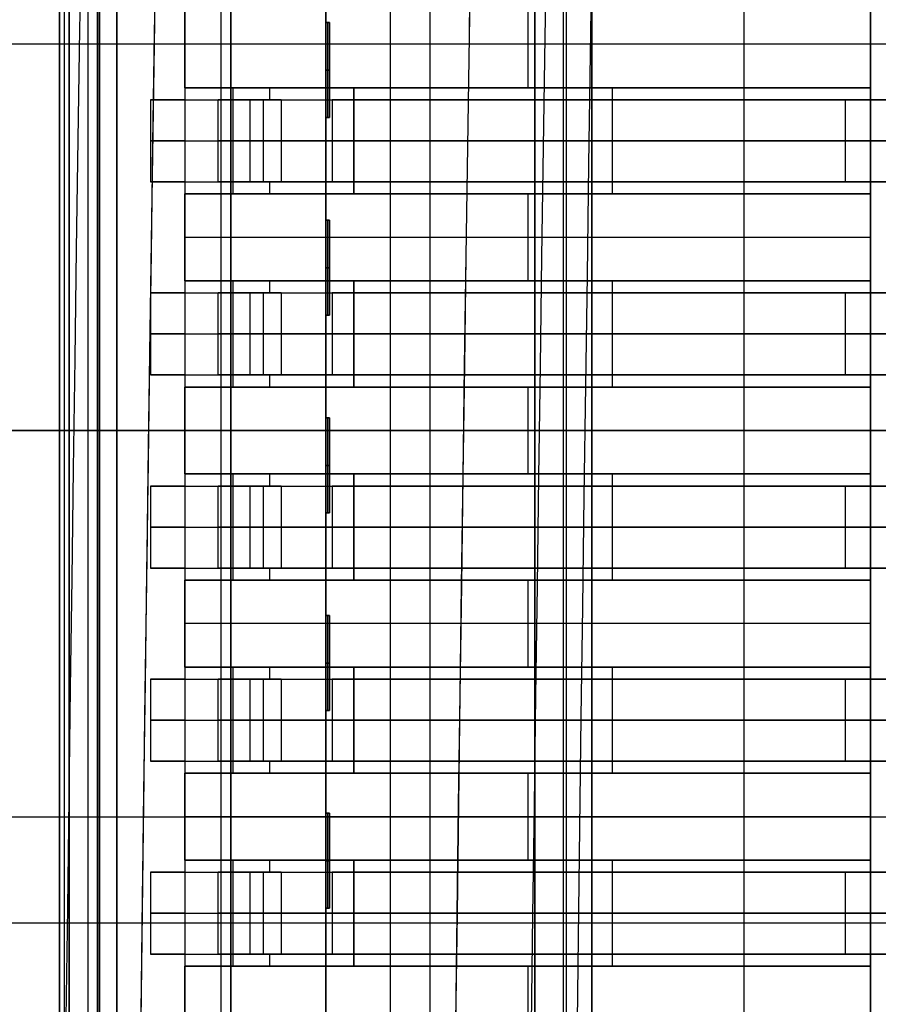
# Model space of a CAD drawing. Extents: x -64 to 57, y 4 to 161.
# Tile 131 of 256: x -60.55 to -56.03, y 110.54 to 115.73. Entities that reach past the tile are written whole.
import ezdxf

# ---------------------------------------------------------------- set-up
doc = ezdxf.new("R2010")
doc.units = 0
doc.layers.add('DEFAULT', color=7, linetype='CONTINUOUS')

msp = doc.modelspace()

# ---------------------------------------------------------------- linework, layer by layer
at = {"layer": 'DEFAULT', "color": 1}
for p, q in [((-58.5949, 81.2714, 65.5081), (-58.5949, 155.6289, 65.5081)), ((-58.5949, 81.2714, 31.6669), (-58.5949, 155.6289, 31.6669))]:
    msp.add_line(p, q, dxfattribs=at)
at = {"layer": 'DEFAULT', "color": 51}
for p, q in [((-57.5363, 152.5542, 53.8093), (-57.5363, 99.2256, 53.8093)), ((-57.5363, 99.2256, 65.5634), (-57.5363, 152.5542, 65.5634)), ((-57.5363, 99.2256, 59.6864), (-57.5363, 152.5542, 59.6864))]:
    msp.add_line(p, q, dxfattribs=at)
at = {"layer": 'DEFAULT', "color": 131}
for p, q in [((-60.0363, 102.3643, 54.3088), (-60.0363, 149.4155, 54.3088)), ((-60.0363, 102.3643, 51.8088), (-60.0363, 149.4155, 51.8088)), ((-60.0363, 102.3643, 65.5618), (-60.0363, 149.4155, 65.5618)), ((-60.0363, 102.3643, 53.0588), (-60.0363, 149.4155, 53.0588)), ((-60.0363, 102.3643, 65.3118), (-60.0363, 149.4155, 65.3118)), ((-59.4863, 102.3643, 51.8088), (-59.4863, 149.4155, 51.8088)), ((-58.9363, 149.4155, 51.8088), (-58.9363, 102.3643, 51.8088)), ((-58.9363, 102.3643, 53.8088), (-58.9363, 149.4155, 53.8088)), ((-58.9363, 102.3643, 65.5618), (-58.9363, 149.4155, 65.5618)), ((-58.3863, 102.3643, 53.8088), (-58.3863, 149.4155, 53.8088)), ((-57.8363, 102.3643, 53.8088), (-57.8363, 149.4155, 53.8088)), ((-57.8363, 102.3643, 65.5618), (-57.8363, 149.4155, 65.5618)), ((-60.3363, 102.8643, 65.0618), (-60.3363, 148.9155, 65.0618)), ((-60.3363, 102.8643, 54.3088), (-60.3363, 148.9155, 54.3088)), ((-60.1863, 102.8643, 65.0618), (-60.1863, 148.9155, 65.0618)), ((-60.1863, 102.8643, 54.3088), (-60.1863, 148.9155, 54.3088)), ((-60.0363, 148.9155, 65.0618), (-60.0363, 102.8643, 65.0618)), ((-57.8363, 102.8643, 54.3088), (-57.8363, 148.9155, 54.3088)), ((-57.8363, 148.9155, 65.0618), (-57.8363, 102.8643, 65.0618)), ((-57.6863, 102.8643, 54.3088), (-57.6863, 148.9155, 54.3088)), ((-57.6863, 102.8643, 65.0618), (-57.6863, 148.9155, 65.0618)), ((-57.5363, 102.8643, 54.3088), (-57.5363, 148.9155, 54.3088)), ((-57.5363, 102.8643, 65.0618), (-57.5363, 148.9155, 65.0618)), ((-57.5363, 102.8643, 59.6853), (-57.5363, 148.9155, 59.6853)), ((-60.3363, 104.4399, 63.8853), (-60.3363, 147.3399, 63.8853)), ((-60.3363, 147.3399, 55.4853), (-60.3363, 104.4399, 55.4853)), ((-60.3113, 104.4399, 55.4853), (-60.3113, 147.3399, 55.4853)), ((-60.3113, 104.4399, 63.8853), (-60.3113, 147.3399, 63.8853)), ((-60.2863, 147.3399, 55.4853), (-60.2863, 104.4399, 55.4853)), ((-60.2863, 104.4399, 63.8853), (-60.2863, 147.3399, 63.8853)), ((-60.2863, 104.4399, 59.6853), (-60.2863, 147.3399, 59.6853)), ((-58.9363, 115.71, 52.8088), (-58.9363, 116.25, 52.8088)), ((-58.9363, 115.71, 53.7093), (-58.9363, 115.21, 53.7093)), ((-58.9363, 115.71, 51.8088), (-58.9363, 115.71, 53.7093)), ((-58.9363, 115.21, 51.8088), (-58.9363, 115.71, 51.8088)), ((-58.9163, 115.71, 53.7093), (-58.9363, 115.71, 53.7093)), ((-58.9363, 115.71, 51.8088), (-58.9163, 115.71, 51.8088)), ((-58.9363, 115.71, 52.7591), (-58.9163, 115.71, 52.7591)), ((-58.9263, 115.71, 51.8088), (-58.9263, 115.71, 53.7093)), ((-58.9263, 115.21, 51.8088), (-58.9263, 115.71, 51.8088)), ((-58.9263, 115.21, 53.7093), (-58.9263, 115.71, 53.7093)), ((-58.9163, 115.21, 53.7093), (-58.9163, 115.71, 53.7093)), ((-58.9163, 115.71, 51.8088), (-58.9163, 115.21, 51.8088)), ((-58.9163, 115.71, 53.7093), (-58.9163, 115.71, 51.8088)), ((-58.9163, 115.21, 52.7591), (-58.9163, 115.71, 52.7591)), ((-58.9363, 115.46, 51.8088), (-58.9163, 115.46, 51.8088)), ((-58.9163, 115.46, 53.7093), (-58.9363, 115.46, 53.7093)), ((-58.9163, 115.46, 51.8088), (-58.9163, 115.46, 53.7093)), ((-58.9363, 115.21, 53.7093), (-58.9363, 115.21, 51.8088)), ((-58.9363, 115.21, 51.8088), (-58.9163, 115.21, 51.8088)), ((-58.9363, 115.21, 53.7093), (-58.9163, 115.21, 53.7093)), ((-58.9363, 114.67, 52.8088), (-58.9363, 115.21, 52.8088)), ((-58.9163, 115.21, 52.7591), (-58.9363, 115.21, 52.7591)), ((-58.9263, 115.21, 51.8088), (-58.9263, 115.21, 53.7093)), ((-58.9163, 115.21, 51.8088), (-58.9163, 115.21, 53.7093)), ((-58.9363, 114.67, 53.7093), (-58.9363, 114.17, 53.7093)), ((-58.9363, 114.67, 51.8088), (-58.9363, 114.67, 53.7093)), ((-58.9363, 114.17, 51.8088), (-58.9363, 114.67, 51.8088)), ((-58.9163, 114.67, 53.7093), (-58.9363, 114.67, 53.7093)), ((-58.9363, 114.67, 51.8088), (-58.9163, 114.67, 51.8088)), ((-58.9363, 114.67, 52.7591), (-58.9163, 114.67, 52.7591)), ((-58.9263, 114.67, 51.8088), (-58.9263, 114.67, 53.7093)), ((-58.9263, 114.17, 51.8088), (-58.9263, 114.67, 51.8088)), ((-58.9263, 114.17, 53.7093), (-58.9263, 114.67, 53.7093)), ((-58.9163, 114.17, 53.7093), (-58.9163, 114.67, 53.7093)), ((-58.9163, 114.67, 51.8088), (-58.9163, 114.17, 51.8088)), ((-58.9163, 114.67, 53.7093), (-58.9163, 114.67, 51.8088)), ((-58.9163, 114.17, 52.7591), (-58.9163, 114.67, 52.7591)), ((-58.9363, 114.42, 51.8088), (-58.9163, 114.42, 51.8088)), ((-58.9163, 114.42, 53.7093), (-58.9363, 114.42, 53.7093)), ((-58.9163, 114.42, 51.8088), (-58.9163, 114.42, 53.7093)), ((-58.9363, 114.17, 53.7093), (-58.9363, 114.17, 51.8088)), ((-58.9363, 114.17, 51.8088), (-58.9163, 114.17, 51.8088)), ((-58.9363, 114.17, 53.7093), (-58.9163, 114.17, 53.7093)), ((-58.9363, 113.63, 52.8088), (-58.9363, 114.17, 52.8088)), ((-58.9163, 114.17, 52.7591), (-58.9363, 114.17, 52.7591)), ((-58.9263, 114.17, 51.8088), (-58.9263, 114.17, 53.7093)), ((-58.9163, 114.17, 51.8088), (-58.9163, 114.17, 53.7093)), ((-58.9363, 113.63, 53.7093), (-58.9363, 113.13, 53.7093)), ((-58.9363, 113.63, 51.8088), (-58.9363, 113.63, 53.7093)), ((-58.9363, 113.13, 51.8088), (-58.9363, 113.63, 51.8088)), ((-58.9163, 113.63, 53.7093), (-58.9363, 113.63, 53.7093)), ((-58.9363, 113.63, 51.8088), (-58.9163, 113.63, 51.8088)), ((-58.9363, 113.63, 52.7591), (-58.9163, 113.63, 52.7591)), ((-58.9263, 113.63, 51.8088), (-58.9263, 113.63, 53.7093)), ((-58.9263, 113.13, 51.8088), (-58.9263, 113.63, 51.8088)), ((-58.9263, 113.13, 53.7093), (-58.9263, 113.63, 53.7093)), ((-58.9163, 113.13, 53.7093), (-58.9163, 113.63, 53.7093)), ((-58.9163, 113.63, 51.8088), (-58.9163, 113.13, 51.8088)), ((-58.9163, 113.63, 53.7093), (-58.9163, 113.63, 51.8088)), ((-58.9163, 113.13, 52.7591), (-58.9163, 113.63, 52.7591)), ((-58.9363, 113.38, 51.8088), (-58.9163, 113.38, 51.8088)), ((-58.9163, 113.38, 53.7093), (-58.9363, 113.38, 53.7093)), ((-58.9163, 113.38, 51.8088), (-58.9163, 113.38, 53.7093)), ((-58.9363, 113.13, 53.7093), (-58.9363, 113.13, 51.8088)), ((-58.9363, 113.13, 51.8088), (-58.9163, 113.13, 51.8088)), ((-58.9363, 113.13, 53.7093), (-58.9163, 113.13, 53.7093)), ((-58.9363, 112.59, 52.8088), (-58.9363, 113.13, 52.8088)), ((-58.9163, 113.13, 52.7591), (-58.9363, 113.13, 52.7591)), ((-58.9263, 113.13, 51.8088), (-58.9263, 113.13, 53.7093)), ((-58.9163, 113.13, 51.8088), (-58.9163, 113.13, 53.7093)), ((-58.9363, 112.59, 53.7093), (-58.9363, 112.09, 53.7093)), ((-58.9363, 112.59, 51.8088), (-58.9363, 112.59, 53.7093)), ((-58.9363, 112.09, 51.8088), (-58.9363, 112.59, 51.8088)), ((-58.9163, 112.59, 53.7093), (-58.9363, 112.59, 53.7093)), ((-58.9363, 112.59, 51.8088), (-58.9163, 112.59, 51.8088)), ((-58.9363, 112.59, 52.7591), (-58.9163, 112.59, 52.7591)), ((-58.9263, 112.59, 51.8088), (-58.9263, 112.59, 53.7093)), ((-58.9263, 112.09, 51.8088), (-58.9263, 112.59, 51.8088)), ((-58.9263, 112.09, 53.7093), (-58.9263, 112.59, 53.7093)), ((-58.9163, 112.09, 53.7093), (-58.9163, 112.59, 53.7093)), ((-58.9163, 112.59, 51.8088), (-58.9163, 112.09, 51.8088)), ((-58.9163, 112.59, 53.7093), (-58.9163, 112.59, 51.8088)), ((-58.9163, 112.09, 52.7591), (-58.9163, 112.59, 52.7591)), ((-58.9363, 112.34, 51.8088), (-58.9163, 112.34, 51.8088)), ((-58.9163, 112.34, 53.7093), (-58.9363, 112.34, 53.7093)), ((-58.9163, 112.34, 51.8088), (-58.9163, 112.34, 53.7093)), ((-58.9363, 112.09, 53.7093), (-58.9363, 112.09, 51.8088)), ((-58.9363, 112.09, 51.8088), (-58.9163, 112.09, 51.8088)), ((-58.9363, 112.09, 53.7093), (-58.9163, 112.09, 53.7093)), ((-58.9363, 111.55, 52.8088), (-58.9363, 112.09, 52.8088)), ((-58.9163, 112.09, 52.7591), (-58.9363, 112.09, 52.7591)), ((-58.9263, 112.09, 51.8088), (-58.9263, 112.09, 53.7093)), ((-58.9163, 112.09, 51.8088), (-58.9163, 112.09, 53.7093)), ((-58.9363, 111.55, 53.7093), (-58.9363, 111.05, 53.7093)), ((-58.9363, 111.55, 51.8088), (-58.9363, 111.55, 53.7093)), ((-58.9363, 111.05, 51.8088), (-58.9363, 111.55, 51.8088)), ((-58.9163, 111.55, 53.7093), (-58.9363, 111.55, 53.7093)), ((-58.9363, 111.55, 51.8088), (-58.9163, 111.55, 51.8088)), ((-58.9363, 111.55, 52.7591), (-58.9163, 111.55, 52.7591)), ((-58.9263, 111.55, 51.8088), (-58.9263, 111.55, 53.7093)), ((-58.9263, 111.05, 51.8088), (-58.9263, 111.55, 51.8088)), ((-58.9263, 111.05, 53.7093), (-58.9263, 111.55, 53.7093)), ((-58.9163, 111.05, 53.7093), (-58.9163, 111.55, 53.7093)), ((-58.9163, 111.55, 51.8088), (-58.9163, 111.05, 51.8088)), ((-58.9163, 111.55, 53.7093), (-58.9163, 111.55, 51.8088)), ((-58.9163, 111.05, 52.7591), (-58.9163, 111.55, 52.7591)), ((-58.9363, 111.3, 51.8088), (-58.9163, 111.3, 51.8088)), ((-58.9163, 111.3, 53.7093), (-58.9363, 111.3, 53.7093)), ((-58.9163, 111.3, 51.8088), (-58.9163, 111.3, 53.7093)), ((-58.9363, 111.05, 53.7093), (-58.9363, 111.05, 51.8088)), ((-58.9363, 111.05, 51.8088), (-58.9163, 111.05, 51.8088)), ((-58.9363, 111.05, 53.7093), (-58.9163, 111.05, 53.7093)), ((-58.9363, 110.51, 52.8088), (-58.9363, 111.05, 52.8088)), ((-58.9163, 111.05, 52.7591), (-58.9363, 111.05, 52.7591)), ((-58.9263, 111.05, 51.8088), (-58.9263, 111.05, 53.7093)), ((-58.9163, 111.05, 51.8088), (-58.9163, 111.05, 53.7093))]:
    msp.add_line(p, q, dxfattribs=at)
at = {"layer": 'DEFAULT', "color": 8}
for p, q in [((-59.4351, 102.3643, 51.8088), (-59.4361, 149.4155, 51.8088)), ((-59.4351, 102.3643, 53.8088), (-59.4361, 149.4155, 53.8088)), ((-59.4361, 149.4155, 52.8088), (-59.4351, 102.3643, 52.8088)), ((-56.7356, 102.3643, 51.8088), (-56.7356, 149.4156, 51.8088)), ((-56.7356, 102.3643, 53.8088), (-56.7356, 149.4156, 53.8088))]:
    msp.add_line(p, q, dxfattribs=at)
at = {"layer": 'DEFAULT', "color": 7}
for p, q in [((-60.3363, 102.6643, 51.8084), (-60.3363, 149.1156, 51.8084)), ((-60.3363, 149.1156, 65.5634), (-60.3363, 102.6643, 65.5634)), ((-60.1363, 102.6643, 51.1084), (-60.1363, 149.1156, 51.1084)), ((-60.1363, 149.1156, 66.2634), (-60.1363, 102.6643, 66.2634)), ((-60.1363, 102.6643, 65.7634), (-60.1363, 149.1156, 65.7634)), ((-60.1363, 149.1156, 51.6084), (-60.1363, 102.6643, 51.6084)), ((-60.3363, 103.6643, 64.2619), (-60.3363, 148.1155, 64.2618)), ((-60.3363, 148.1155, 55.1088), (-60.3363, 103.6643, 55.1089))]:
    msp.add_line(p, q, dxfattribs=at)
at = {"layer": 'DEFAULT', "color": 254}
for p, q in [((-56.0707, 107.7219, 39.8148), (-56.0707, 119.5202, 39.8148)), ((-57.6709, 119.4059, 37.892), (-57.6709, 107.7219, 37.892)), ((-56.0707, 119.4059, 40.0599), (-56.0707, 107.7219, 40.0599)), ((-60.127, 118.6439, 37.5288), (-60.127, 108.7243, 37.5288)), ((-60.127, 118.6439, 37.8412), (-60.127, 108.7243, 37.8412)), ((-60.127, 108.7243, 37.685), (-60.127, 118.6439, 37.685)), ((-59.6775, 118.0089, 38.4), (-59.6775, 109.1189, 38.4)), ((-59.6775, 115.3673, 40.305), (-59.6775, 115.8245, 40.305)), ((-59.6775, 115.8245, 39.3525), (-59.6775, 115.3673, 39.3525)), ((-57.8741, 115.8245, 40.305), (-57.8741, 115.3673, 40.305)), ((-56.0707, 115.3673, 40.305), (-56.0707, 115.8245, 40.305)), ((-47.7395, 115.5959, 50.0078), (-62.9795, 115.5959, 50.0078)), ((-47.7395, 115.5959, 49.576), (-61.519, 115.5959, 49.576)), ((-56.0707, 115.5959, 40.305), (-59.6775, 115.5959, 40.305)), ((-58.7885, 115.3673, 38.8318), (-59.6775, 115.3673, 38.8318)), ((-59.6775, 115.3673, 38.8318), (-59.6775, 115.3038, 38.8318)), ((-59.6775, 115.3673, 40.305), (-56.0707, 115.3673, 40.305)), ((-59.6775, 115.3673, 38.8318), (-59.6775, 115.3673, 40.305)), ((-59.4153, 115.3673, 39.5684), (-59.6775, 115.3673, 39.5684)), ((-59.4235, 114.8085, 39.4668), (-59.4235, 115.3673, 39.4668)), ((-59.233, 115.3673, 38.8318), (-59.233, 115.3038, 38.8318)), ((-58.7885, 115.3673, 38.8318), (-58.7885, 114.8085, 38.8318)), ((-58.7885, 114.8085, 40.1018), (-58.7885, 115.3673, 40.1018)), ((-56.0707, 115.3673, 40.1018), (-58.7885, 115.3673, 40.1018)), ((-57.8741, 115.3673, 40.1018), (-57.8741, 115.3673, 40.305)), ((-57.4296, 115.3673, 40.1018), (-57.4296, 114.8085, 40.1018)), ((-56.0707, 115.3673, 40.1018), (-56.0707, 115.3673, 40.305)), ((-56.0707, 114.8085, 40.1018), (-56.0707, 115.3673, 40.1018)), ((-59.8591, 115.3038, 39.3906), (-59.8591, 114.872, 39.3906)), ((-59.6775, 115.3038, 38.8318), (-59.1701, 115.3038, 38.8318)), ((-59.6775, 115.3038, 38.8189), (-59.6775, 114.872, 38.8189)), ((-59.6775, 115.3038, 38.8189), (-59.6775, 115.3038, 38.8318)), ((-59.5035, 115.3038, 39.3906), (-59.5035, 114.872, 39.3906)), ((-59.3336, 115.3038, 40.2653), (-53.0735, 115.3038, 43.5938)), ((-59.3336, 114.872, 40.2653), (-59.3336, 115.3038, 40.2653)), ((-59.2647, 114.872, 39.8869), (-59.2647, 115.3038, 39.8869)), ((-59.1701, 115.3038, 38.8318), (-59.1701, 114.872, 38.8318)), ((-53.0735, 115.3038, 43.1911), (-58.9031, 115.3038, 40.0914)), ((-58.9031, 115.3038, 40.0914), (-58.9031, 114.872, 40.0914)), ((-57.5636, 115.3038, 41.2064), (-56.8062, 115.3038, 41.2064)), ((-56.5046, 115.3038, 41.3667), (-56.5046, 115.3038, 41.7695)), ((-56.2035, 115.3038, 41.9296), (-56.2035, 114.872, 41.9296)), ((-59.3336, 115.0879, 40.2653), (-53.0735, 115.0879, 43.5938)), ((-58.7885, 115.0879, 38.8318), (-59.1701, 115.0879, 38.8318)), ((-53.0735, 115.0879, 43.1911), (-58.9031, 115.0879, 40.0914)), ((-56.0707, 115.0879, 40.1018), (-58.7885, 115.0879, 40.1018)), ((-59.6775, 114.872, 38.8189), (-59.6775, 114.872, 38.8318)), ((-59.6775, 114.872, 38.8318), (-59.1701, 114.872, 38.8318)), ((-59.6775, 114.872, 38.8318), (-59.6775, 114.8085, 38.8318)), ((-53.0735, 114.872, 43.5938), (-59.3336, 114.872, 40.2653)), ((-59.233, 114.872, 38.8318), (-59.233, 114.8085, 38.8318)), ((-58.9031, 114.872, 40.0914), (-53.0735, 114.872, 43.1911)), ((-57.5636, 114.872, 41.2064), (-56.8062, 114.872, 41.2064)), ((-56.5046, 114.872, 41.3667), (-56.5046, 114.872, 41.7695)), ((-59.6775, 114.8085, 38.8318), (-58.7885, 114.8085, 38.8318)), ((-59.6775, 114.8085, 38.8318), (-59.6775, 114.8085, 40.305)), ((-59.6775, 114.8085, 40.305), (-56.0707, 114.8085, 40.305)), ((-59.6775, 114.3513, 40.305), (-59.6775, 114.8085, 40.305)), ((-59.4153, 114.8085, 39.5684), (-59.6775, 114.8085, 39.5684)), ((-59.6775, 114.8085, 39.3525), (-59.6775, 114.3513, 39.3525)), ((-56.0707, 114.8085, 40.1018), (-58.7885, 114.8085, 40.1018)), ((-57.8741, 114.8085, 40.1018), (-57.8741, 114.8085, 40.305)), ((-57.8741, 114.8085, 40.305), (-57.8741, 114.3513, 40.305)), ((-56.0707, 114.8085, 40.305), (-56.0707, 114.8085, 40.1018)), ((-56.0707, 114.3513, 40.305), (-56.0707, 114.8085, 40.305)), ((-56.0707, 114.5799, 40.305), (-59.6775, 114.5799, 40.305)), ((-58.7885, 114.3513, 38.8318), (-59.6775, 114.3513, 38.8318)), ((-59.6775, 114.3513, 38.8318), (-59.6775, 114.2878, 38.8318)), ((-59.6775, 114.3513, 40.305), (-56.0707, 114.3513, 40.305)), ((-59.6775, 114.3513, 38.8318), (-59.6775, 114.3513, 40.305)), ((-59.4153, 114.3513, 39.5684), (-59.6775, 114.3513, 39.5684)), ((-59.4235, 113.7925, 39.4668), (-59.4235, 114.3513, 39.4668)), ((-59.233, 114.3513, 38.8318), (-59.233, 114.2878, 38.8318)), ((-58.7885, 114.3513, 38.8318), (-58.7885, 113.7925, 38.8318)), ((-58.7885, 113.7925, 40.1018), (-58.7885, 114.3513, 40.1018)), ((-56.0707, 114.3513, 40.1018), (-58.7885, 114.3513, 40.1018)), ((-57.8741, 114.3513, 40.1018), (-57.8741, 114.3513, 40.305)), ((-57.4296, 114.3513, 40.1018), (-57.4296, 113.7925, 40.1018)), ((-56.0707, 114.3513, 40.1018), (-56.0707, 114.3513, 40.305)), ((-56.0707, 113.7925, 40.1018), (-56.0707, 114.3513, 40.1018)), ((-59.8591, 114.2878, 39.3906), (-59.8591, 113.856, 39.3906)), ((-59.6775, 114.2878, 38.8318), (-59.1701, 114.2878, 38.8318)), ((-59.6775, 114.2878, 38.8189), (-59.6775, 113.856, 38.8189)), ((-59.6775, 114.2878, 38.8189), (-59.6775, 114.2878, 38.8318)), ((-59.5035, 114.2878, 39.3906), (-59.5035, 113.856, 39.3906)), ((-59.3336, 114.2878, 40.2653), (-53.0735, 114.2878, 43.5938)), ((-59.3336, 113.856, 40.2653), (-59.3336, 114.2878, 40.2653)), ((-59.2647, 113.856, 39.8869), (-59.2647, 114.2878, 39.8869)), ((-59.1701, 114.2878, 38.8318), (-59.1701, 113.856, 38.8318)), ((-53.0735, 114.2878, 43.1911), (-58.9031, 114.2878, 40.0914)), ((-58.9031, 114.2878, 40.0914), (-58.9031, 113.856, 40.0914)), ((-57.5636, 114.2878, 41.2064), (-56.8062, 114.2878, 41.2064)), ((-56.5046, 114.2878, 41.3667), (-56.5046, 114.2878, 41.7695)), ((-56.2035, 114.2878, 41.9296), (-56.2035, 113.856, 41.9296)), ((-59.3336, 114.0719, 40.2653), (-53.0735, 114.0719, 43.5938)), ((-58.7885, 114.0719, 38.8318), (-59.1701, 114.0719, 38.8318)), ((-53.0735, 114.0719, 43.1911), (-58.9031, 114.0719, 40.0914)), ((-56.0707, 114.0719, 40.1018), (-58.7885, 114.0719, 40.1018)), ((-59.6775, 113.856, 38.8189), (-59.6775, 113.856, 38.8318)), ((-59.6775, 113.856, 38.8318), (-59.1701, 113.856, 38.8318)), ((-59.6775, 113.856, 38.8318), (-59.6775, 113.7925, 38.8318)), ((-53.0735, 113.856, 43.5938), (-59.3336, 113.856, 40.2653)), ((-59.233, 113.856, 38.8318), (-59.233, 113.7925, 38.8318)), ((-58.9031, 113.856, 40.0914), (-53.0735, 113.856, 43.1911)), ((-57.5636, 113.856, 41.2064), (-56.8062, 113.856, 41.2064)), ((-56.5046, 113.856, 41.3667), (-56.5046, 113.856, 41.7695)), ((-59.6775, 113.7925, 38.8318), (-58.7885, 113.7925, 38.8318)), ((-59.6775, 113.7925, 38.8318), (-59.6775, 113.7925, 40.305)), ((-59.6775, 113.7925, 40.305), (-56.0707, 113.7925, 40.305)), ((-59.6775, 113.3353, 40.305), (-59.6775, 113.7925, 40.305)), ((-59.4153, 113.7925, 39.5684), (-59.6775, 113.7925, 39.5684)), ((-59.6775, 113.7925, 39.3525), (-59.6775, 113.3353, 39.3525)), ((-56.0707, 113.7925, 40.1018), (-58.7885, 113.7925, 40.1018)), ((-57.8741, 113.7925, 40.1018), (-57.8741, 113.7925, 40.305)), ((-57.8741, 113.7925, 40.305), (-57.8741, 113.3353, 40.305)), ((-56.0707, 113.7925, 40.305), (-56.0707, 113.7925, 40.1018)), ((-56.0707, 113.3353, 40.305), (-56.0707, 113.7925, 40.305)), ((-60.127, 113.6841, 37.5288), (-60.127, 113.6841, 37.8412)), ((-56.0707, 113.621, 39.8148), (-56.0707, 113.621, 40.305)), ((-47.7395, 113.5639, 50.0078), (-62.9795, 113.5639, 50.0078)), ((-62.9795, 113.5639, 37.8412), (-60.127, 113.5639, 37.8412)), ((-62.8779, 113.5639, 38.4), (-59.6775, 113.5639, 38.4)), ((-62.8779, 113.5639, 37.892), (-52.4639, 113.5639, 37.892)), ((-59.6775, 113.5639, 38.4), (-59.6775, 113.5639, 40.305)), ((-56.0707, 113.5639, 40.305), (-59.6775, 113.5639, 40.305)), ((-56.0707, 113.5639, 39.8148), (-53.0735, 113.5639, 39.8148)), ((-58.7885, 113.3353, 38.8318), (-59.6775, 113.3353, 38.8318)), ((-59.6775, 113.3353, 38.8318), (-59.6775, 113.2718, 38.8318)), ((-59.6775, 113.3353, 40.305), (-56.0707, 113.3353, 40.305)), ((-59.6775, 113.3353, 38.8318), (-59.6775, 113.3353, 40.305)), ((-59.4153, 113.3353, 39.5684), (-59.6775, 113.3353, 39.5684)), ((-59.4235, 112.7765, 39.4668), (-59.4235, 113.3353, 39.4668)), ((-59.233, 113.3353, 38.8318), (-59.233, 113.2718, 38.8318)), ((-58.7885, 113.3353, 38.8318), (-58.7885, 112.7765, 38.8318)), ((-58.7885, 112.7765, 40.1018), (-58.7885, 113.3353, 40.1018)), ((-56.0707, 113.3353, 40.1018), (-58.7885, 113.3353, 40.1018)), ((-57.8741, 113.3353, 40.1018), (-57.8741, 113.3353, 40.305)), ((-57.4296, 113.3353, 40.1018), (-57.4296, 112.7765, 40.1018)), ((-56.0707, 113.3353, 40.1018), (-56.0707, 113.3353, 40.305)), ((-56.0707, 112.7765, 40.1018), (-56.0707, 113.3353, 40.1018)), ((-59.8591, 113.2718, 39.3906), (-59.8591, 112.84, 39.3906)), ((-59.6775, 113.2718, 38.8318), (-59.1701, 113.2718, 38.8318)), ((-59.6775, 113.2718, 38.8189), (-59.6775, 112.84, 38.8189)), ((-59.6775, 113.2718, 38.8189), (-59.6775, 113.2718, 38.8318)), ((-59.5035, 113.2718, 39.3906), (-59.5035, 112.84, 39.3906)), ((-59.3336, 113.2718, 40.2653), (-53.0735, 113.2718, 43.5938)), ((-59.3336, 112.84, 40.2653), (-59.3336, 113.2718, 40.2653)), ((-59.2647, 112.84, 39.8869), (-59.2647, 113.2718, 39.8869)), ((-59.1701, 113.2718, 38.8318), (-59.1701, 112.84, 38.8318)), ((-53.0735, 113.2718, 43.1911), (-58.9031, 113.2718, 40.0914)), ((-58.9031, 113.2718, 40.0914), (-58.9031, 112.84, 40.0914)), ((-57.5636, 113.2718, 41.2064), (-56.8062, 113.2718, 41.2064)), ((-56.5046, 113.2718, 41.3667), (-56.5046, 113.2718, 41.7695)), ((-56.2035, 113.2718, 41.9296), (-56.2035, 112.84, 41.9296)), ((-59.3336, 113.0559, 40.2653), (-53.0735, 113.0559, 43.5938)), ((-58.7885, 113.0559, 38.8318), (-59.1701, 113.0559, 38.8318)), ((-53.0735, 113.0559, 43.1911), (-58.9031, 113.0559, 40.0914)), ((-56.0707, 113.0559, 40.1018), (-58.7885, 113.0559, 40.1018)), ((-59.6775, 112.84, 38.8189), (-59.6775, 112.84, 38.8318)), ((-59.6775, 112.84, 38.8318), (-59.1701, 112.84, 38.8318)), ((-59.6775, 112.84, 38.8318), (-59.6775, 112.7765, 38.8318)), ((-53.0735, 112.84, 43.5938), (-59.3336, 112.84, 40.2653)), ((-59.233, 112.84, 38.8318), (-59.233, 112.7765, 38.8318)), ((-58.9031, 112.84, 40.0914), (-53.0735, 112.84, 43.1911)), ((-57.5636, 112.84, 41.2064), (-56.8062, 112.84, 41.2064)), ((-56.5046, 112.84, 41.3667), (-56.5046, 112.84, 41.7695)), ((-59.6775, 112.7765, 38.8318), (-58.7885, 112.7765, 38.8318)), ((-59.6775, 112.7765, 38.8318), (-59.6775, 112.7765, 40.305)), ((-59.6775, 112.7765, 40.305), (-56.0707, 112.7765, 40.305)), ((-59.6775, 112.3193, 40.305), (-59.6775, 112.7765, 40.305)), ((-59.4153, 112.7765, 39.5684), (-59.6775, 112.7765, 39.5684)), ((-59.6775, 112.7765, 39.3525), (-59.6775, 112.3193, 39.3525)), ((-56.0707, 112.7765, 40.1018), (-58.7885, 112.7765, 40.1018)), ((-57.8741, 112.7765, 40.1018), (-57.8741, 112.7765, 40.305)), ((-57.8741, 112.7765, 40.305), (-57.8741, 112.3193, 40.305)), ((-56.0707, 112.7765, 40.305), (-56.0707, 112.7765, 40.1018)), ((-56.0707, 112.3193, 40.305), (-56.0707, 112.7765, 40.305)), ((-56.0707, 112.5479, 40.305), (-59.6775, 112.5479, 40.305)), ((-58.7885, 112.3193, 38.8318), (-59.6775, 112.3193, 38.8318)), ((-59.6775, 112.3193, 38.8318), (-59.6775, 112.2558, 38.8318)), ((-59.6775, 112.3193, 40.305), (-56.0707, 112.3193, 40.305)), ((-59.6775, 112.3193, 38.8318), (-59.6775, 112.3193, 40.305)), ((-59.4153, 112.3193, 39.5684), (-59.6775, 112.3193, 39.5684)), ((-59.4235, 111.7605, 39.4668), (-59.4235, 112.3193, 39.4668)), ((-59.233, 112.3193, 38.8318), (-59.233, 112.2558, 38.8318)), ((-58.7885, 112.3193, 38.8318), (-58.7885, 111.7605, 38.8318)), ((-58.7885, 111.7605, 40.1018), (-58.7885, 112.3193, 40.1018)), ((-56.0707, 112.3193, 40.1018), (-58.7885, 112.3193, 40.1018)), ((-57.8741, 112.3193, 40.1018), (-57.8741, 112.3193, 40.305)), ((-57.4296, 112.3193, 40.1018), (-57.4296, 111.7605, 40.1018)), ((-56.0707, 112.3193, 40.1018), (-56.0707, 112.3193, 40.305)), ((-56.0707, 111.7605, 40.1018), (-56.0707, 112.3193, 40.1018)), ((-59.8591, 112.2558, 39.3906), (-59.8591, 111.824, 39.3906)), ((-59.6775, 112.2558, 38.8318), (-59.1701, 112.2558, 38.8318)), ((-59.6775, 112.2558, 38.8189), (-59.6775, 111.824, 38.8189)), ((-59.6775, 112.2558, 38.8189), (-59.6775, 112.2558, 38.8318)), ((-59.5035, 112.2558, 39.3906), (-59.5035, 111.824, 39.3906)), ((-59.3336, 112.2558, 40.2653), (-53.0735, 112.2558, 43.5938)), ((-59.3336, 111.824, 40.2653), (-59.3336, 112.2558, 40.2653)), ((-59.2647, 111.824, 39.8869), (-59.2647, 112.2558, 39.8869)), ((-59.1701, 112.2558, 38.8318), (-59.1701, 111.824, 38.8318)), ((-53.0735, 112.2558, 43.1911), (-58.9031, 112.2558, 40.0914)), ((-58.9031, 112.2558, 40.0914), (-58.9031, 111.824, 40.0914)), ((-57.5636, 112.2558, 41.2064), (-56.8062, 112.2558, 41.2064)), ((-56.5046, 112.2558, 41.3667), (-56.5046, 112.2558, 41.7695)), ((-56.2035, 112.2558, 41.9296), (-56.2035, 111.824, 41.9296)), ((-59.3336, 112.0399, 40.2653), (-53.0735, 112.0399, 43.5938)), ((-58.7885, 112.0399, 38.8318), (-59.1701, 112.0399, 38.8318)), ((-53.0735, 112.0399, 43.1911), (-58.9031, 112.0399, 40.0914)), ((-56.0707, 112.0399, 40.1018), (-58.7885, 112.0399, 40.1018)), ((-59.6775, 111.824, 38.8189), (-59.6775, 111.824, 38.8318)), ((-59.6775, 111.824, 38.8318), (-59.1701, 111.824, 38.8318)), ((-59.6775, 111.824, 38.8318), (-59.6775, 111.7605, 38.8318)), ((-53.0735, 111.824, 43.5938), (-59.3336, 111.824, 40.2653)), ((-59.233, 111.824, 38.8318), (-59.233, 111.7605, 38.8318)), ((-58.9031, 111.824, 40.0914), (-53.0735, 111.824, 43.1911)), ((-57.5636, 111.824, 41.2064), (-56.8062, 111.824, 41.2064)), ((-56.5046, 111.824, 41.3667), (-56.5046, 111.824, 41.7695)), ((-59.6775, 111.7605, 38.8318), (-58.7885, 111.7605, 38.8318)), ((-59.6775, 111.7605, 38.8318), (-59.6775, 111.7605, 40.305)), ((-59.6775, 111.7605, 40.305), (-56.0707, 111.7605, 40.305)), ((-59.6775, 111.3033, 40.305), (-59.6775, 111.7605, 40.305)), ((-59.4153, 111.7605, 39.5684), (-59.6775, 111.7605, 39.5684)), ((-59.6775, 111.7605, 39.3525), (-59.6775, 111.3033, 39.3525)), ((-56.0707, 111.7605, 40.1018), (-58.7885, 111.7605, 40.1018)), ((-57.8741, 111.7605, 40.1018), (-57.8741, 111.7605, 40.305)), ((-57.8741, 111.7605, 40.305), (-57.8741, 111.3033, 40.305)), ((-56.0707, 111.7605, 40.305), (-56.0707, 111.7605, 40.1018)), ((-56.0707, 111.3033, 40.305), (-56.0707, 111.7605, 40.305)), ((-62.9795, 111.5319, 50.0078), (-47.7395, 111.5319, 50.0078)), ((-61.519, 111.5319, 49.576), (-47.7395, 111.5319, 49.576)), ((-56.0707, 111.5319, 40.305), (-59.6775, 111.5319, 40.305)), ((-58.7885, 111.3033, 38.8318), (-59.6775, 111.3033, 38.8318)), ((-59.6775, 111.3033, 38.8318), (-59.6775, 111.2398, 38.8318)), ((-59.6775, 111.3033, 40.305), (-56.0707, 111.3033, 40.305)), ((-59.6775, 111.3033, 38.8318), (-59.6775, 111.3033, 40.305)), ((-59.4153, 111.3033, 39.5684), (-59.6775, 111.3033, 39.5684)), ((-59.4235, 110.7445, 39.4668), (-59.4235, 111.3033, 39.4668)), ((-59.233, 111.3033, 38.8318), (-59.233, 111.2398, 38.8318)), ((-58.7885, 111.3033, 38.8318), (-58.7885, 110.7445, 38.8318)), ((-58.7885, 110.7445, 40.1018), (-58.7885, 111.3033, 40.1018)), ((-56.0707, 111.3033, 40.1018), (-58.7885, 111.3033, 40.1018)), ((-57.8741, 111.3033, 40.1018), (-57.8741, 111.3033, 40.305)), ((-57.4296, 111.3033, 40.1018), (-57.4296, 110.7445, 40.1018)), ((-56.0707, 111.3033, 40.1018), (-56.0707, 111.3033, 40.305)), ((-56.0707, 110.7445, 40.1018), (-56.0707, 111.3033, 40.1018)), ((-59.8591, 111.2398, 39.3906), (-59.8591, 110.808, 39.3906)), ((-59.6775, 111.2398, 38.8318), (-59.1701, 111.2398, 38.8318)), ((-59.6775, 111.2398, 38.8189), (-59.6775, 110.808, 38.8189)), ((-59.6775, 111.2398, 38.8189), (-59.6775, 111.2398, 38.8318)), ((-59.5035, 111.2398, 39.3906), (-59.5035, 110.808, 39.3906)), ((-59.3336, 111.2398, 40.2653), (-53.0735, 111.2398, 43.5938)), ((-59.3336, 110.808, 40.2653), (-59.3336, 111.2398, 40.2653)), ((-59.2647, 110.808, 39.8869), (-59.2647, 111.2398, 39.8869)), ((-59.1701, 111.2398, 38.8318), (-59.1701, 110.808, 38.8318)), ((-53.0735, 111.2398, 43.1911), (-58.9031, 111.2398, 40.0914)), ((-58.9031, 111.2398, 40.0914), (-58.9031, 110.808, 40.0914)), ((-57.5636, 111.2398, 41.2064), (-56.8062, 111.2398, 41.2064)), ((-56.5046, 111.2398, 41.3667), (-56.5046, 111.2398, 41.7695)), ((-56.2035, 111.2398, 41.9296), (-56.2035, 110.808, 41.9296)), ((-59.3336, 111.0239, 40.2653), (-53.0735, 111.0239, 43.5938)), ((-58.7885, 111.0239, 38.8318), (-59.1701, 111.0239, 38.8318)), ((-53.0735, 111.0239, 43.1911), (-58.9031, 111.0239, 40.0914)), ((-56.0707, 111.0239, 40.1018), (-58.7885, 111.0239, 40.1018)), ((-61.519, 110.9731, 49.576), (-47.7395, 110.9731, 49.576)), ((-59.6775, 110.808, 38.8189), (-59.6775, 110.808, 38.8318)), ((-59.6775, 110.808, 38.8318), (-59.1701, 110.808, 38.8318)), ((-59.6775, 110.808, 38.8318), (-59.6775, 110.7445, 38.8318)), ((-53.0735, 110.808, 43.5938), (-59.3336, 110.808, 40.2653)), ((-59.233, 110.808, 38.8318), (-59.233, 110.7445, 38.8318)), ((-58.9031, 110.808, 40.0914), (-53.0735, 110.808, 43.1911)), ((-57.5636, 110.808, 41.2064), (-56.8062, 110.808, 41.2064)), ((-56.5046, 110.808, 41.3667), (-56.5046, 110.808, 41.7695)), ((-59.6775, 110.7445, 38.8318), (-58.7885, 110.7445, 38.8318)), ((-59.6775, 110.7445, 38.8318), (-59.6775, 110.7445, 40.305)), ((-59.6775, 110.7445, 40.305), (-56.0707, 110.7445, 40.305)), ((-59.6775, 110.2873, 40.305), (-59.6775, 110.7445, 40.305)), ((-59.4153, 110.7445, 39.5684), (-59.6775, 110.7445, 39.5684)), ((-59.6775, 110.7445, 39.3525), (-59.6775, 110.2873, 39.3525)), ((-56.0707, 110.7445, 40.1018), (-58.7885, 110.7445, 40.1018)), ((-57.8741, 110.7445, 40.1018), (-57.8741, 110.7445, 40.305)), ((-57.8741, 110.7445, 40.305), (-57.8741, 110.2873, 40.305)), ((-56.0707, 110.7445, 40.305), (-56.0707, 110.7445, 40.1018)), ((-56.0707, 110.2873, 40.305), (-56.0707, 110.7445, 40.305))]:
    msp.add_line(p, q, dxfattribs=at)
at = {"layer": 'DEFAULT', "color": 1, "extrusion": (8.80849e-08, 1.65877e-11, 1)}
msp.add_arc((2112.4494, 83.1513, 30.3646), 2172.531, 178.0582251, 181.9633825, dxfattribs=at)
at = {"layer": 'DEFAULT', "color": 1, "extrusion": (-8.83238e-08, -6.80601e-12, 1)}
msp.add_arc((2108.4846, 83.228, 66.8103), 2168.5658, 178.0567027, 179.6655543, dxfattribs=at)
at = {"layer": 'DEFAULT', "color": 1, "extrusion": (6.37239e-09, -5.38277e-14, 1)}
msp.add_arc((2106.8678, 83.1507, 28.609), 2167.9273, 178.056369, 181.9652383, dxfattribs=at)
at = {"layer": 'DEFAULT', "color": 1, "extrusion": (-6.39751e-09, 3.73463e-14, 1)}
msp.add_arc((2106.8678, 83.1507, 68.566), 2167.9273, 178.056369, 181.9652417, dxfattribs=at)
at = {"layer": 'DEFAULT', "color": 1, "extrusion": (-4.01616e-05, -4.47712e-09, 1)}
msp.add_arc((2112.4396, 83.1513, 28.6012), 2172.9134, 178.0606672, 181.9609199, dxfattribs=at)
at = {"layer": 'DEFAULT', "color": 1, "extrusion": (4.01504e-05, 4.4757e-09, 1)}
msp.add_arc((2112.4343, 83.1513, 68.5737), 2172.912, 178.060666, 181.9609244, dxfattribs=at)
at = {"layer": 'DEFAULT', "color": 1, "extrusion": (8.84343e-08, 1.65026e-11, 1)}
msp.add_arc((2112.4606, 83.1513, 30.3646), 2172.5422, 178.0615914, 181.9600157, dxfattribs=at)
at = {"layer": 'DEFAULT', "color": 1, "extrusion": (-8.77825e-08, -1.6417e-11, 1)}
msp.add_arc((2112.4589, 83.1513, 66.8103), 2172.5405, 178.0615925, 181.9600222, dxfattribs=at)
at = {"layer": 'DEFAULT', "color": 1, "extrusion": (-1.20336e-07, -1.63837e-11, 1)}
msp.add_arc((2114.1223, 83.1513, 66.7525), 2172.5478, 178.0626042, 181.9590105, dxfattribs=at)
at = {"layer": 'DEFAULT', "color": 1, "extrusion": (1.21146e-07, 1.64666e-11, 1)}
msp.add_arc((2114.1246, 83.1513, 30.4225), 2172.5492, 178.0626034, 181.9590034, dxfattribs=at)
at = {"layer": 'DEFAULT', "color": 1, "extrusion": (-8.19297e-05, -1.02067e-08, 1)}
msp.add_arc((2109.4242, 83.1507, 30.4411), 2167.4488, 178.0582714, 181.963356, dxfattribs=at)
at = {"layer": 'DEFAULT', "color": 1, "extrusion": (8.1905e-05, 1.02059e-08, 1)}
msp.add_arc((2109.4164, 83.1507, 66.7338), 2167.4489, 178.0582742, 181.9633612, dxfattribs=at)
at = {"layer": 'DEFAULT', "color": 1, "extrusion": (-0.026177, -4.27823e-15, 0.999657)}
msp.add_arc((-83.1531, 2121.0544, 67.0195), 2177.1048, 268.0913099, 270.0506385, dxfattribs=at)
at = {"layer": 'DEFAULT', "color": 1, "extrusion": (0.026177, -5.14689e-15, 0.999657)}
msp.add_arc((83.1531, -2118.5106, 30.1222), 2177.1048, 88.0913092, 90.0506385, dxfattribs=at)
at = {"layer": 'DEFAULT', "color": 254, "extrusion": (-1.19249e-08, 1, -9.86076e-32)}
for centre, start, end in [((58.7885, 39.4668, 115.3673), 270, 360), ((58.7885, 39.4668, 115.3673), 360, 90), ((58.7885, 39.4668, 114.8085), 270, 360), ((58.7885, 39.4668, 114.8085), 360, 90), ((58.7885, 39.4668, 112.7765), 270, 360), ((58.7885, 39.4668, 112.7765), 360, 90), ((58.7885, 39.4668, 112.3193), 270, 360), ((58.7885, 39.4668, 112.3193), 360, 90), ((58.7885, 39.4668, 111.7605), 270, 360), ((58.7885, 39.4668, 111.7605), 360, 90), ((58.7885, 39.4668, 111.3033), 270, 360), ((58.7885, 39.4668, 111.3033), 360, 90), ((58.7885, 39.4668, 110.7445), 270, 360), ((58.7885, 39.4668, 110.7445), 360, 90)]:
    msp.add_arc(centre, 0.635, start, end, dxfattribs=at)
at = {"layer": 'DEFAULT', "color": 254, "extrusion": (-1.19249e-08, 1, 0)}
for centre, radius, start, end in [((58.8685, 39.3906, 115.3038), 0.9906, 324.7512, 62), ((58.7885, 39.4668, 115.3038), 0.635, 41.4104, 79.5965), ((58.8685, 39.3906, 115.0879), 0.9906, 324.7512, 62), ((58.8685, 39.3906, 115.0879), 0.635, 298.3576, 51.3933), ((58.7885, 39.4668, 115.0879), 0.635, 270, 360), ((58.7885, 39.4668, 115.0879), 0.635, 360, 41.4104), ((58.7885, 39.4668, 115.0879), 0.635, 79.5965, 90), ((58.8685, 39.3906, 114.872), 0.635, 298.3576, 51.3933), ((58.8685, 39.3906, 114.0719), 0.9906, 324.7512, 62), ((58.8685, 39.3906, 114.0719), 0.635, 298.3576, 51.3933), ((58.7885, 39.4668, 114.0719), 0.635, 270, 360), ((58.7885, 39.4668, 114.0719), 0.635, 360, 41.4104), ((58.7885, 39.4668, 114.0719), 0.635, 79.5965, 90), ((58.8685, 39.3906, 113.2718), 0.9906, 324.7512, 62), ((58.7885, 39.4668, 113.2718), 0.635, 41.4104, 79.5965), ((58.8685, 39.3906, 113.0559), 0.9906, 324.7512, 62), ((58.8685, 39.3906, 113.0559), 0.635, 298.3576, 51.3933), ((58.7885, 39.4668, 113.0559), 0.635, 270, 360), ((58.7885, 39.4668, 113.0559), 0.635, 360, 41.4104), ((58.7885, 39.4668, 113.0559), 0.635, 79.5965, 90), ((58.8685, 39.3906, 112.84), 0.635, 298.3576, 51.3933), ((58.7885, 39.4668, 112.2558), 0.635, 41.4104, 79.5965), ((58.8685, 39.3906, 112.0399), 0.9906, 324.7512, 62), ((58.8685, 39.3906, 112.0399), 0.635, 298.3576, 51.3933), ((58.7885, 39.4668, 112.0399), 0.635, 270, 360), ((58.7885, 39.4668, 112.0399), 0.635, 360, 41.4104), ((58.7885, 39.4668, 112.0399), 0.635, 79.5965, 90), ((58.8685, 39.3906, 111.2398), 0.9906, 324.7512, 62), ((58.7885, 39.4668, 111.2398), 0.635, 41.4104, 79.5965), ((58.8685, 39.3906, 111.0239), 0.9906, 324.7512, 62), ((58.8685, 39.3906, 111.0239), 0.635, 298.3576, 51.3933), ((58.7885, 39.4668, 111.0239), 0.635, 270, 360), ((58.7885, 39.4668, 111.0239), 0.635, 360, 41.4104), ((58.7885, 39.4668, 111.0239), 0.635, 79.5965, 90), ((58.8685, 39.3906, 110.808), 0.635, 298.3576, 51.3933)]:
    msp.add_arc(centre, radius, start, end, dxfattribs=at)
at = {"layer": 'DEFAULT', "color": 254, "extrusion": (-1.19249e-08, 1, 1.65436e-24)}
for centre in [(58.8685, 39.3906, 115.3038), (58.8685, 39.3906, 114.2878), (58.8685, 39.3906, 113.2718), (58.8685, 39.3906, 112.2558), (58.8685, 39.3906, 111.2398)]:
    msp.add_arc(centre, 0.635, 298.3576, 51.3933, dxfattribs=at)
at = {"layer": 'DEFAULT', "color": 254, "extrusion": (-1.19249e-08, 1, 7.38969e-16)}
msp.add_arc((58.8685, 39.3906, 114.872), 0.9906, 324.7512, 62, dxfattribs=at)
at = {"layer": 'DEFAULT', "color": 254, "extrusion": (-1.19249e-08, 1, 8.27181e-25)}
for centre in [(58.7885, 39.4668, 114.872), (58.7885, 39.4668, 112.84), (58.7885, 39.4668, 110.808)]:
    msp.add_arc(centre, 0.635, 41.4104, 79.5965, dxfattribs=at)
at = {"layer": 'DEFAULT', "color": 254, "extrusion": (-1.19249e-08, 1, -1.39871e-15)}
for centre in [(58.7885, 39.4668, 114.3513), (58.7885, 39.4668, 113.7925)]:
    msp.add_arc(centre, 0.635, 270, 360, dxfattribs=at)
at = {"layer": 'DEFAULT', "color": 254, "extrusion": (-1.19249e-08, 1, 1.39871e-15)}
for centre in [(58.7885, 39.4668, 114.3513), (58.7885, 39.4668, 113.7925)]:
    msp.add_arc(centre, 0.635, 360, 90, dxfattribs=at)
at = {"layer": 'DEFAULT', "color": 254, "extrusion": (-1.19249e-08, 1, 3.70943e-16)}
msp.add_arc((58.8685, 39.3906, 114.2878), 0.9906, 324.7512, 62, dxfattribs=at)
at = {"layer": 'DEFAULT', "color": 254, "extrusion": (-1.19249e-08, 1, 9.07028e-15)}
msp.add_arc((58.7885, 39.4668, 114.2878), 0.635, 41.4104, 79.5965, dxfattribs=at)
at = {"layer": 'DEFAULT', "color": 254, "extrusion": (-1.19249e-08, 1, -8.27181e-25)}
for centre in [(58.8685, 39.3906, 113.856), (58.8685, 39.3906, 112.84), (58.8685, 39.3906, 110.808)]:
    msp.add_arc(centre, 0.9906, 324.7512, 62, dxfattribs=at)
at = {"layer": 'DEFAULT', "color": 254, "extrusion": (-1.19249e-08, 1, 1.22275e-15)}
msp.add_arc((58.8685, 39.3906, 113.856), 0.635, 298.3576, 51.3933, dxfattribs=at)
at = {"layer": 'DEFAULT', "color": 254, "extrusion": (-1.19249e-08, 1, 1.31428e-14)}
msp.add_arc((58.7885, 39.4668, 113.856), 0.635, 41.4104, 79.5965, dxfattribs=at)
at = {"layer": 'DEFAULT', "color": 254, "extrusion": (-1.19249e-08, 1, -2.79741e-15)}
msp.add_arc((58.7885, 39.4668, 113.3353), 0.635, 270, 360, dxfattribs=at)
at = {"layer": 'DEFAULT', "color": 254, "extrusion": (-1.19249e-08, 1, 2.79741e-15)}
msp.add_arc((58.7885, 39.4668, 113.3353), 0.635, 360, 90, dxfattribs=at)
at = {"layer": 'DEFAULT', "color": 254, "extrusion": (-1.19249e-08, 1, -1.47794e-15)}
msp.add_arc((58.8685, 39.3906, 112.2558), 0.9906, 324.7512, 62, dxfattribs=at)
at = {"layer": 'DEFAULT', "color": 254, "extrusion": (-1.19249e-08, 1, 6.42803e-16)}
msp.add_arc((58.8685, 39.3906, 111.824), 0.9906, 324.7512, 62, dxfattribs=at)
at = {"layer": 'DEFAULT', "color": 254, "extrusion": (-1.19249e-08, 1, -1.23897e-15)}
msp.add_arc((58.8685, 39.3906, 111.824), 0.635, 298.3576, 51.3933, dxfattribs=at)
at = {"layer": 'DEFAULT', "color": 254, "extrusion": (-1.19249e-08, 1, 2.12879e-14)}
msp.add_arc((58.7885, 39.4668, 111.824), 0.635, 41.4104, 79.5965, dxfattribs=at)

doc.saveas('drawing.dxf')
